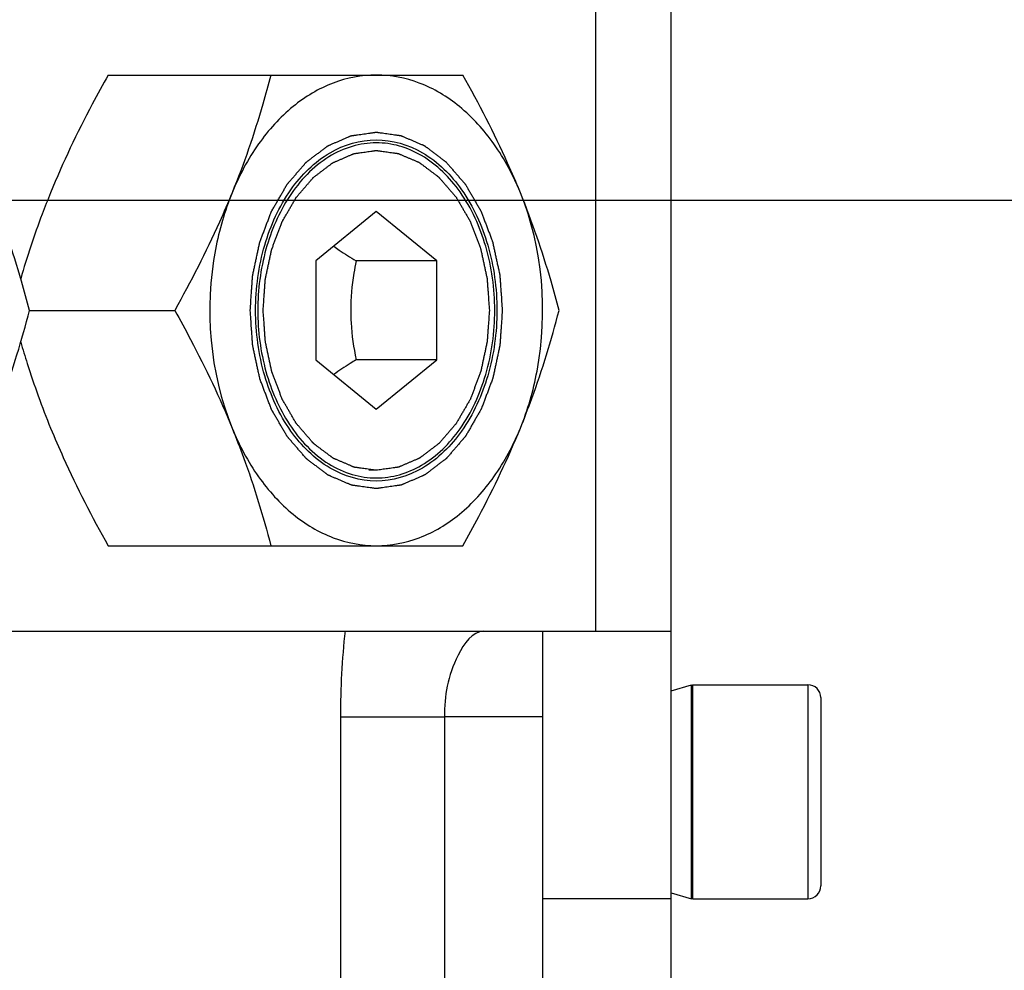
# Model space of a CAD drawing. Header units: millimetres. Extents: x 0 to 11890, y 0 to 8410.
# Tile 177 of 190: x 7898 to 7944, y 6808 to 6853. Entities that reach past the tile are written whole.
import ezdxf

# ---------------------------------------------------------------- set-up
doc = ezdxf.new("R2010")
doc.units = ezdxf.units.MM
doc.header["$LTSCALE"] = 653.95
doc.layers.get('0').update_dxf_attribs({"linetype": 'CONTINUOUS'})
for name, color, linetype in [('304103000081DXF_CONTINUOUS_LINE', 7, 'CONTINUOUS'), ('304105000321DXF_CONTINUOUS_LINE', 7, 'CONTINUOUS'), ('501023000058DXF_CONTINUOUS_LINE', 7, 'CONTINUOUS'), ('604006000006DXF_CONTINUOUS_LINE', 7, 'CONTINUOUS'), ('625001000002DXF_CONTINUOUS_LINE', 7, 'CONTINUOUS'), ('627001000004DXF_CONTINUOUS_LINE', 7, 'CONTINUOUS'), ('R180-1-YUNDONGFANWDXF_DIMENSION', 7, 'CONTINUOUS')]:
    doc.layers.add(name, color=color, linetype=linetype)
doc.styles.get("Standard").update_dxf_attribs({"font": 'txt', "width": 0.7})
doc.dimstyles.new('DIMSTYLE_2', dxfattribs={"dimtxt": 100, "dimasz": 60, "dimexe": 5, "dimexo": 0.2, "dimgap": 2.5, "dimtad": 1, "dimdec": 1, "dimdsep": 46, "dimtxsty": 'Standard', "dimblk": '_FILLED', "dimblk1": '_FILLED', "dimblk2": '_FILLED', "dimcen": 0.09, "dimclrt": 5, "dimazin": 2, "dimtp": 0.01, "dimtm": 0.01, "dimtfac": 1, "dimtdec": 1, "dimtofl": 0, "dimtmove": 0, "dimatfit": 3, "dimldrblk": '_FILLED', "dimfxl": 0, "dimtolj": 1, "dimarcsym": 0})
doc.dimstyles.new('DIMSTYLE_4', dxfattribs={"dimtxt": 100, "dimasz": 60, "dimexe": 5, "dimexo": 0.2, "dimgap": 2.5, "dimtad": 0, "dimtih": 1, "dimtoh": 1, "dimdec": 1, "dimdsep": 46, "dimtxsty": 'Standard', "dimblk": '_FILLED', "dimblk1": '_FILLED', "dimblk2": '_FILLED', "dimcen": 0.09, "dimclrt": 5, "dimazin": 2, "dimtp": 0.01, "dimtm": 0.01, "dimtfac": 1, "dimtdec": 1, "dimtofl": 0, "dimtmove": 0, "dimatfit": 3, "dimldrblk": '_FILLED', "dimfxl": 0, "dimtolj": 1, "dimarcsym": 0})

# ---------------------------------------------------------------- blocks, each defined once
blk = doc.blocks.new('_FILLED')
at = {"color": 0, "linetype": 'ByBlock'}
blk.add_solid([(0, 0), (-1, 0.16667), (-1, -0.16667)], dxfattribs=at)
blk = doc.blocks.new('*D3')
at = {"layer": 'R180-1-YUNDONGFANWDXF_DIMENSION', "color": 2, "linetype": 'Continuous'}
for p, q in [((7942.193, 7214.559), (4728.591, 7214.559)), ((4778.591, 7214.559), (4778.591, 6042.575)), ((4778.591, 4870.591), (4778.591, 6042.575)), ((5593.977, 4870.591), (4728.591, 4870.591))]:
    blk.add_line(p, q, dxfattribs=at)
at = {"layer": 'R180-1-YUNDONGFANWDXF_DIMENSION', "color": 2, "linetype": 'Continuous', "xscale": 60, "yscale": 60, "zscale": 60}
for p, rotation in [((4778.591, 7214.559), 90), ((4778.591, 4870.591), 270)]:
    blk.add_blockref('_FILLED', p, dxfattribs=dict(at, rotation=rotation))
blk = doc.blocks.new('*D23')
at = {"layer": 'R180-1-YUNDONGFANWDXF_DIMENSION', "color": 2, "linetype": 'Continuous'}
blk.add_line((7735.292, 7042.157), (9296.079, 7042.157), dxfattribs=at)

msp = doc.modelspace()

# ---------------------------------------------------------------- linework, layer by layer
at = {"color": 7, "linetype": 'Continuous'}
msp.add_line((7430.197, 6844.238), (8408.292, 6844.238), dxfattribs=at)
msp.add_arc((7733.292, 5792.157), 1250, 9, 135, dxfattribs=at)
at = {"layer": '304103000081DXF_CONTINUOUS_LINE', "color": 9, "linetype": 'Continuous'}
for p, q in [((7912.74, 6820.091), (7912.74, 6773.091)), ((7912.74, 6820.091), (7917.599, 6820.091)), ((7917.599, 6820.091), (7917.599, 6773.091)), ((7922.193, 6820.091), (7917.599, 6820.091))]:
    msp.add_line(p, q, dxfattribs=at)
msp.add_open_spline([(7912.958, 6824.116), (7912.808, 6822.781), (7912.74, 6821.434), (7912.74, 6820.091)], degree=3, dxfattribs=at)
msp.add_open_spline([(7919.445, 6824.091), (7918.896, 6824.091), (7917.824, 6822.499), (7917.599, 6821.075), (7917.599, 6820.091)], degree=3, knots=[0, 0, 0, 0, 0.357955, 1, 1, 1, 1], dxfattribs=at)
at = {"layer": '304105000321DXF_CONTINUOUS_LINE', "color": 9, "linetype": 'Continuous'}
for p, q in [((7924.678, 6824.091), (7924.678, 6916.091)), ((7928.193, 6811.591), (7922.193, 6811.591))]:
    msp.add_line(p, q, dxfattribs=at)
at = {"layer": '304105000321DXF_CONTINUOUS_LINE', "color": 7, "linetype": 'Continuous'}
for p, q in [((7928.193, 6769.091), (7928.193, 6916.091)), ((7866.331, 6824.091), (7928.193, 6824.091)), ((7922.193, 6769.091), (7922.193, 6824.091))]:
    msp.add_line(p, q, dxfattribs=at)
at = {"layer": '501023000058DXF_CONTINUOUS_LINE', "color": 7, "linetype": 'Continuous'}
for p, q in [((7929.193, 6821.591), (7929.193, 6811.591)), ((7929.193, 6821.591), (7934.593, 6821.591)), ((7935.193, 6820.991), (7935.193, 6812.191)), ((7929.193, 6811.591), (7934.593, 6811.591))]:
    msp.add_line(p, q, dxfattribs=at)
at = {"layer": '501023000058DXF_CONTINUOUS_LINE', "color": 9, "linetype": 'Continuous'}
msp.add_line((7934.593, 6821.591), (7934.593, 6811.591), dxfattribs=at)
at = {"layer": '501023000058DXF_CONTINUOUS_LINE', "color": 7, "linetype": 'Continuous'}
for centre, start, end in [((7934.593, 6820.991), 360, 90), ((7934.593, 6812.191), 270, 0)]:
    msp.add_arc(centre, 0.6, start, end, dxfattribs=at)
at = {"layer": '604006000006DXF_CONTINUOUS_LINE', "color": 7, "linetype": 'Continuous'}
for p, q in [((7928.193, 6821.314), (7929.154, 6821.591)), ((7929.154, 6811.591), (7929.154, 6821.591)), ((7929.154, 6821.591), (7929.193, 6821.455)), ((7928.193, 6811.868), (7929.154, 6811.591)), ((7929.154, 6811.591), (7929.193, 6811.726))]:
    msp.add_line(p, q, dxfattribs=at)
at = {"layer": '625001000002DXF_CONTINUOUS_LINE', "color": 7, "linetype": 'Continuous'}
for p, q in [((7914.415, 6843.71), (7911.586, 6841.4)), ((7917.243, 6841.4), (7914.415, 6843.71)), ((7911.586, 6841.4), (7911.586, 6836.781)), ((7917.243, 6841.4), (7913.472, 6841.4)), ((7917.243, 6836.781), (7917.243, 6841.4)), ((7911.586, 6836.781), (7914.415, 6834.472)), ((7917.243, 6836.781), (7913.472, 6836.781)), ((7914.415, 6834.472), (7917.243, 6836.781))]:
    msp.add_line(p, q, dxfattribs=at)
at = {"layer": '625001000002DXF_CONTINUOUS_LINE', "color": 2, "linetype": 'Continuous'}
msp.add_line((7914.415, 6831.616), (7914.061, 6831.616), dxfattribs=at)
at = {"layer": '625001000002DXF_CONTINUOUS_LINE', "color": 7, "linetype": 'Continuous'}
for points, knots in [([(7914.415, 6846.922), (7914.034, 6846.922), (7913.252, 6846.805), (7911.739, 6846.11), (7910.834, 6845.146), (7910.356, 6844.418)], [0, 0, 0, 0, 0.231158, 0.471469, 1, 1, 1, 1]), ([(7914.415, 6831.26), (7914.778, 6831.26), (7915.522, 6831.365), (7916.971, 6831.998), (7918.534, 6833.56), (7919.687, 6836.126), (7920.09, 6839.091), (7919.687, 6842.055), (7918.534, 6844.621), (7916.971, 6846.183), (7915.522, 6846.816), (7914.778, 6846.922), (7914.415, 6846.922)], [0, 0, 0, 0, 0.051797, 0.105473, 0.222848, 0.356285, 0.5, 0.643715, 0.777152, 0.894527, 0.948203, 1, 1, 1, 1]), ([(7910.356, 6844.418), (7909.862, 6843.666), (7909.117, 6841.922), (7908.753, 6839.091), (7909.117, 6836.26), (7909.862, 6834.516), (7910.356, 6833.764)], [0, 0, 0, 0, 0.241552, 0.499997, 0.758444, 1, 1, 1, 1]), ([(7912.424, 6842.086), (7912.507, 6842.027), (7912.85, 6841.789), (7913.202, 6841.565), (7913.472, 6841.4)], [0, 0, 0, 0, 0.243098, 1, 1, 1, 1]), ([(7913.472, 6841.4), (7913.433, 6841.212), (7913.292, 6840.45), (7913.219, 6839.674), (7913.219, 6839.091)], [0, 0, 0, 0, 0.248025, 1, 1, 1, 1]), ([(7913.219, 6839.091), (7913.219, 6838.895), (7913.242, 6838.12), (7913.356, 6837.35), (7913.472, 6836.781)], [0, 0, 0, 0, 0.251886, 1, 1, 1, 1]), ([(7913.472, 6836.781), (7913.381, 6836.725), (7913.026, 6836.505), (7912.677, 6836.275), (7912.424, 6836.096)], [0, 0, 0, 0, 0.256164, 1, 1, 1, 1]), ([(7910.356, 6833.764), (7910.833, 6833.036), (7911.739, 6832.071), (7913.252, 6831.376), (7914.034, 6831.26), (7914.415, 6831.26)], [0, 0, 0, 0, 0.528534, 0.768844, 1, 1, 1, 1])]:
    msp.add_open_spline(points, degree=3, knots=knots, dxfattribs=at)
at = {"layer": '625001000002DXF_CONTINUOUS_LINE', "color": 2, "linetype": 'Continuous'}
for points, knots in [([(7909.129, 6839.091), (7909.137, 6839.212), (7909.154, 6839.454), (7909.175, 6839.756), (7909.192, 6839.998), (7909.202, 6840.149), (7909.211, 6840.27), (7909.217, 6840.361), (7909.222, 6840.437), (7909.226, 6840.49), (7909.228, 6840.52), (7909.229, 6840.543), (7909.235, 6840.564), (7909.24, 6840.594), (7909.251, 6840.644), (7909.267, 6840.717), (7909.286, 6840.804), (7909.31, 6840.921), (7909.341, 6841.066), (7909.379, 6841.241), (7909.416, 6841.416), (7909.447, 6841.561), (7909.472, 6841.677), (7909.49, 6841.765), (7909.506, 6841.837), (7909.517, 6841.888), (7909.523, 6841.917), (7909.527, 6841.94), (7909.536, 6841.959), (7909.545, 6841.986), (7909.563, 6842.033), (7909.588, 6842.1), (7909.619, 6842.181), (7909.659, 6842.288), (7909.709, 6842.422), (7909.77, 6842.583), (7909.83, 6842.744), (7909.881, 6842.878), (7909.921, 6842.986), (7909.952, 6843.066), (7909.977, 6843.133), (7909.994, 6843.18), (7910.005, 6843.207), (7910.011, 6843.228), (7910.023, 6843.245), (7910.036, 6843.269), (7910.061, 6843.311), (7910.095, 6843.371), (7910.137, 6843.443), (7910.192, 6843.539), (7910.261, 6843.658), (7910.345, 6843.802), (7910.428, 6843.945), (7910.497, 6844.065), (7910.552, 6844.161), (7910.594, 6844.233), (7910.629, 6844.292), (7910.653, 6844.335), (7910.667, 6844.358), (7910.677, 6844.377), (7910.69, 6844.391), (7910.706, 6844.41), (7910.735, 6844.444), (7910.777, 6844.492), (7910.827, 6844.55), (7910.893, 6844.627), (7910.976, 6844.724), (7911.076, 6844.839), (7911.175, 6844.955), (7911.258, 6845.052), (7911.325, 6845.129), (7911.375, 6845.187), (7911.416, 6845.235), (7911.445, 6845.269), (7911.462, 6845.288), (7911.474, 6845.303), (7911.489, 6845.313), (7911.507, 6845.328), (7911.541, 6845.352), (7911.588, 6845.389), (7911.645, 6845.432), (7911.72, 6845.489), (7911.815, 6845.561), (7911.929, 6845.647), (7912.042, 6845.733), (7912.137, 6845.805), (7912.213, 6845.862), (7912.26, 6845.898), (7912.298, 6845.927), (7912.327, 6845.949), (7912.35, 6845.967), (7912.369, 6845.981), (7912.383, 6845.993), (7912.399, 6845.998), (7912.419, 6846.007), (7912.445, 6846.018), (7912.476, 6846.032), (7912.517, 6846.049), (7912.568, 6846.072), (7912.651, 6846.107), (7912.753, 6846.152), (7912.877, 6846.205), (7913, 6846.258), (7913.103, 6846.303), (7913.185, 6846.338), (7913.236, 6846.36), (7913.277, 6846.378), (7913.308, 6846.392), (7913.334, 6846.403), (7913.355, 6846.411), (7913.37, 6846.42), (7913.386, 6846.42), (7913.408, 6846.424), (7913.435, 6846.427), (7913.468, 6846.432), (7913.511, 6846.438), (7913.566, 6846.446), (7913.653, 6846.458), (7913.762, 6846.474), (7913.892, 6846.492), (7914.023, 6846.51), (7914.132, 6846.526), (7914.219, 6846.538), (7914.273, 6846.546), (7914.317, 6846.552), (7914.349, 6846.557), (7914.377, 6846.56), (7914.396, 6846.563), (7914.406, 6846.564), (7914.415, 6846.566), (7914.423, 6846.564), (7914.433, 6846.563), (7914.452, 6846.56), (7914.479, 6846.557), (7914.511, 6846.552), (7914.554, 6846.546), (7914.607, 6846.539), (7914.693, 6846.527), (7914.8, 6846.512), (7914.928, 6846.495), (7915.056, 6846.477), (7915.163, 6846.462), (7915.249, 6846.45), (7915.302, 6846.443), (7915.345, 6846.437), (7915.377, 6846.432), (7915.404, 6846.429), (7915.425, 6846.425), (7915.441, 6846.425), (7915.457, 6846.416), (7915.477, 6846.408), (7915.503, 6846.397), (7915.534, 6846.384), (7915.575, 6846.366), (7915.626, 6846.344), (7915.709, 6846.309), (7915.812, 6846.265), (7915.935, 6846.213), (7916.058, 6846.16), (7916.161, 6846.116), (7916.244, 6846.081), (7916.295, 6846.059), (7916.336, 6846.041), (7916.367, 6846.028), (7916.393, 6846.017), (7916.413, 6846.008), (7916.429, 6846.003), (7916.443, 6845.991), (7916.462, 6845.977), (7916.486, 6845.959), (7916.514, 6845.938), (7916.552, 6845.909), (7916.6, 6845.873), (7916.675, 6845.816), (7916.77, 6845.745), (7916.884, 6845.659), (7916.998, 6845.574), (7917.093, 6845.502), (7917.169, 6845.445), (7917.216, 6845.41), (7917.254, 6845.381), (7917.283, 6845.36), (7917.306, 6845.342), (7917.325, 6845.327), (7917.34, 6845.318), (7917.352, 6845.302), (7917.369, 6845.283), (7917.39, 6845.258), (7917.416, 6845.229), (7917.45, 6845.189), (7917.492, 6845.14), (7917.56, 6845.062), (7917.644, 6844.964), (7917.746, 6844.847), (7917.847, 6844.729), (7917.932, 6844.631), (7918, 6844.553), (7918.051, 6844.494), (7918.093, 6844.445), (7918.123, 6844.411), (7918.139, 6844.391), (7918.153, 6844.377), (7918.162, 6844.359), (7918.176, 6844.335), (7918.2, 6844.294), (7918.234, 6844.235), (7918.275, 6844.165), (7918.329, 6844.071), (7918.398, 6843.954), (7918.479, 6843.813), (7918.561, 6843.672), (7918.63, 6843.554), (7918.684, 6843.46), (7918.725, 6843.39), (7918.759, 6843.331), (7918.783, 6843.29), (7918.796, 6843.266), (7918.808, 6843.25), (7918.814, 6843.229), (7918.825, 6843.202), (7918.842, 6843.155), (7918.868, 6843.088), (7918.898, 6843.008), (7918.939, 6842.901), (7918.99, 6842.767), (7919.051, 6842.606), (7919.112, 6842.445), (7919.162, 6842.312), (7919.203, 6842.204), (7919.233, 6842.124), (7919.259, 6842.057), (7919.277, 6842.01), (7919.287, 6841.983), (7919.295, 6841.964), (7919.299, 6841.941), (7919.305, 6841.913), (7919.316, 6841.862), (7919.332, 6841.789), (7919.351, 6841.702), (7919.376, 6841.585), (7919.407, 6841.44), (7919.445, 6841.266), (7919.483, 6841.091), (7919.514, 6840.946), (7919.539, 6840.83), (7919.558, 6840.743), (7919.574, 6840.67), (7919.585, 6840.619), (7919.591, 6840.59), (7919.597, 6840.569), (7919.597, 6840.545), (7919.6, 6840.514), (7919.603, 6840.46), (7919.609, 6840.384), (7919.615, 6840.291), (7919.624, 6840.168), (7919.635, 6840.014), (7919.652, 6839.768), (7919.674, 6839.46), (7919.692, 6839.214), (7919.7, 6839.091)], [0, 0, 0, 0, 0.015625, 0.03125, 0.039062, 0.046875, 0.050781, 0.054688, 0.058594, 0.060547, 0.061523, 0.0625, 0.063477, 0.064453, 0.066406, 0.070312, 0.074219, 0.078125, 0.085938, 0.09375, 0.101562, 0.109375, 0.113281, 0.117188, 0.121094, 0.123047, 0.124023, 0.125, 0.125977, 0.126953, 0.128906, 0.132812, 0.136719, 0.140625, 0.148438, 0.15625, 0.164062, 0.171875, 0.175781, 0.179688, 0.183594, 0.185547, 0.186523, 0.1875, 0.188477, 0.189453, 0.191406, 0.195312, 0.199219, 0.203125, 0.210938, 0.21875, 0.226562, 0.234375, 0.238281, 0.242188, 0.246094, 0.248047, 0.249023, 0.25, 0.250977, 0.251953, 0.253906, 0.257812, 0.261719, 0.265625, 0.273438, 0.28125, 0.289062, 0.296875, 0.300781, 0.304688, 0.308594, 0.310547, 0.311523, 0.3125, 0.313477, 0.314453, 0.316406, 0.320312, 0.324219, 0.328125, 0.335938, 0.34375, 0.351562, 0.359375, 0.363281, 0.367188, 0.369141, 0.371094, 0.373047, 0.374023, 0.375, 0.375977, 0.376953, 0.378906, 0.380859, 0.382812, 0.386719, 0.390625, 0.398438, 0.40625, 0.414062, 0.421875, 0.425781, 0.429688, 0.431641, 0.433594, 0.435547, 0.436523, 0.4375, 0.438477, 0.439453, 0.441406, 0.443359, 0.445312, 0.449219, 0.453125, 0.460938, 0.46875, 0.476562, 0.484375, 0.488281, 0.492188, 0.494141, 0.496094, 0.498047, 0.499023, 0.499512, 0.5, 0.500488, 0.500977, 0.501953, 0.503906, 0.505859, 0.507812, 0.511719, 0.515625, 0.523438, 0.53125, 0.539062, 0.546875, 0.550781, 0.554688, 0.556641, 0.558594, 0.560547, 0.561523, 0.5625, 0.563477, 0.564453, 0.566406, 0.568359, 0.570312, 0.574219, 0.578125, 0.585938, 0.59375, 0.601562, 0.609375, 0.613281, 0.617188, 0.619141, 0.621094, 0.623047, 0.624023, 0.625, 0.625977, 0.626953, 0.628906, 0.630859, 0.632812, 0.636719, 0.640625, 0.648438, 0.65625, 0.664062, 0.671875, 0.675781, 0.679688, 0.681641, 0.683594, 0.685547, 0.686523, 0.6875, 0.688477, 0.689453, 0.691406, 0.693359, 0.695312, 0.699219, 0.703125, 0.710938, 0.71875, 0.726562, 0.734375, 0.738281, 0.742188, 0.746094, 0.748047, 0.749023, 0.75, 0.750977, 0.751953, 0.753906, 0.757812, 0.761719, 0.765625, 0.773438, 0.78125, 0.789062, 0.796875, 0.800781, 0.804688, 0.808594, 0.810547, 0.811523, 0.8125, 0.813477, 0.814453, 0.816406, 0.820312, 0.824219, 0.828125, 0.835938, 0.84375, 0.851562, 0.859375, 0.863281, 0.867188, 0.871094, 0.873047, 0.874023, 0.875, 0.875977, 0.876953, 0.878906, 0.882812, 0.886719, 0.890625, 0.898438, 0.90625, 0.914062, 0.921875, 0.925781, 0.929688, 0.933594, 0.935547, 0.936523, 0.9375, 0.938477, 0.939453, 0.941406, 0.945312, 0.949219, 0.953125, 0.960938, 0.96875, 0.984375, 1, 1, 1, 1]), ([(7914.415, 6831.616), (7914.329, 6831.628), (7914.201, 6831.645), (7914.03, 6831.669), (7913.901, 6831.687), (7913.773, 6831.705), (7913.666, 6831.72), (7913.58, 6831.731), (7913.527, 6831.739), (7913.484, 6831.745), (7913.452, 6831.749), (7913.425, 6831.753), (7913.404, 6831.756), (7913.388, 6831.757), (7913.373, 6831.765), (7913.352, 6831.773), (7913.326, 6831.785), (7913.295, 6831.798), (7913.254, 6831.815), (7913.203, 6831.837), (7913.12, 6831.872), (7913.018, 6831.916), (7912.894, 6831.969), (7912.771, 6832.022), (7912.668, 6832.066), (7912.586, 6832.101), (7912.534, 6832.123), (7912.493, 6832.14), (7912.462, 6832.153), (7912.436, 6832.164), (7912.416, 6832.173), (7912.4, 6832.179), (7912.386, 6832.191), (7912.367, 6832.205), (7912.343, 6832.223), (7912.315, 6832.244), (7912.277, 6832.273), (7912.23, 6832.308), (7912.154, 6832.365), (7912.059, 6832.437), (7911.945, 6832.522), (7911.831, 6832.608), (7911.736, 6832.679), (7911.66, 6832.736), (7911.613, 6832.772), (7911.575, 6832.8), (7911.547, 6832.822), (7911.523, 6832.839), (7911.504, 6832.854), (7911.489, 6832.863), (7911.477, 6832.88), (7911.46, 6832.899), (7911.439, 6832.923), (7911.413, 6832.953), (7911.38, 6832.992), (7911.337, 6833.041), (7911.27, 6833.119), (7911.185, 6833.217), (7911.083, 6833.335), (7910.982, 6833.452), (7910.897, 6833.55), (7910.829, 6833.629), (7910.779, 6833.688), (7910.736, 6833.737), (7910.707, 6833.771), (7910.69, 6833.791), (7910.676, 6833.804), (7910.667, 6833.823), (7910.653, 6833.846), (7910.629, 6833.887), (7910.595, 6833.946), (7910.554, 6834.016), (7910.5, 6834.11), (7910.432, 6834.228), (7910.35, 6834.369), (7910.268, 6834.51), (7910.2, 6834.627), (7910.145, 6834.721), (7910.104, 6834.791), (7910.07, 6834.85), (7910.046, 6834.891), (7910.033, 6834.915), (7910.022, 6834.932), (7910.015, 6834.953), (7910.004, 6834.979), (7909.987, 6835.026), (7909.961, 6835.093), (7909.931, 6835.173), (7909.89, 6835.281), (7909.84, 6835.415), (7909.779, 6835.575), (7909.718, 6835.736), (7909.667, 6835.87), (7909.626, 6835.977), (7909.596, 6836.057), (7909.57, 6836.124), (7909.553, 6836.171), (7909.543, 6836.198), (7909.534, 6836.218), (7909.53, 6836.24), (7909.524, 6836.269), (7909.513, 6836.32), (7909.497, 6836.392), (7909.478, 6836.48), (7909.453, 6836.596), (7909.422, 6836.741), (7909.384, 6836.916), (7909.346, 6837.09), (7909.315, 6837.235), (7909.29, 6837.352), (7909.271, 6837.439), (7909.255, 6837.512), (7909.244, 6837.562), (7909.238, 6837.592), (7909.232, 6837.613), (7909.232, 6837.636), (7909.229, 6837.667), (7909.226, 6837.721), (7909.22, 6837.798), (7909.214, 6837.89), (7909.205, 6838.013), (7909.194, 6838.167), (7909.177, 6838.414), (7909.155, 6838.721), (7909.138, 6838.968), (7909.129, 6839.091)], [0, 0, 0, 0, 0.03125, 0.046875, 0.0625, 0.078125, 0.09375, 0.101562, 0.109375, 0.113281, 0.117188, 0.121094, 0.123047, 0.125, 0.126953, 0.128906, 0.132812, 0.136719, 0.140625, 0.148438, 0.15625, 0.171875, 0.1875, 0.203125, 0.21875, 0.226562, 0.234375, 0.238281, 0.242188, 0.246094, 0.248047, 0.25, 0.251953, 0.253906, 0.257812, 0.261719, 0.265625, 0.273438, 0.28125, 0.296875, 0.3125, 0.328125, 0.34375, 0.351562, 0.359375, 0.363281, 0.367188, 0.371094, 0.373047, 0.375, 0.376953, 0.378906, 0.382812, 0.386719, 0.390625, 0.398438, 0.40625, 0.421875, 0.4375, 0.453125, 0.46875, 0.476562, 0.484375, 0.492188, 0.496094, 0.498047, 0.5, 0.501953, 0.503906, 0.507812, 0.515625, 0.523438, 0.53125, 0.546875, 0.5625, 0.578125, 0.59375, 0.601562, 0.609375, 0.617188, 0.621094, 0.623047, 0.625, 0.626953, 0.628906, 0.632812, 0.640625, 0.648438, 0.65625, 0.671875, 0.6875, 0.703125, 0.71875, 0.726562, 0.734375, 0.742188, 0.746094, 0.748047, 0.75, 0.751953, 0.753906, 0.757812, 0.765625, 0.773438, 0.78125, 0.796875, 0.8125, 0.828125, 0.84375, 0.851562, 0.859375, 0.867188, 0.871094, 0.873047, 0.875, 0.876953, 0.878906, 0.882812, 0.890625, 0.898438, 0.90625, 0.921875, 0.9375, 0.96875, 1, 1, 1, 1]), ([(7919.7, 6839.091), (7919.692, 6838.97), (7919.675, 6838.728), (7919.654, 6838.425), (7919.637, 6838.183), (7919.627, 6838.032), (7919.618, 6837.911), (7919.612, 6837.82), (7919.607, 6837.745), (7919.603, 6837.692), (7919.601, 6837.662), (7919.6, 6837.639), (7919.595, 6837.617), (7919.589, 6837.588), (7919.578, 6837.537), (7919.562, 6837.464), (7919.544, 6837.377), (7919.519, 6837.261), (7919.488, 6837.115), (7919.45, 6836.941), (7919.413, 6836.766), (7919.382, 6836.62), (7919.357, 6836.504), (7919.339, 6836.417), (7919.323, 6836.344), (7919.312, 6836.293), (7919.306, 6836.264), (7919.302, 6836.242), (7919.294, 6836.222), (7919.284, 6836.195), (7919.266, 6836.148), (7919.241, 6836.081), (7919.211, 6836.001), (7919.17, 6835.893), (7919.12, 6835.759), (7919.059, 6835.598), (7918.999, 6835.437), (7918.948, 6835.303), (7918.908, 6835.196), (7918.878, 6835.115), (7918.852, 6835.048), (7918.835, 6835.001), (7918.824, 6834.974), (7918.818, 6834.954), (7918.806, 6834.936), (7918.793, 6834.912), (7918.769, 6834.87), (7918.734, 6834.81), (7918.692, 6834.739), (7918.637, 6834.643), (7918.568, 6834.523), (7918.485, 6834.38), (7918.401, 6834.236), (7918.332, 6834.116), (7918.277, 6834.021), (7918.235, 6833.949), (7918.201, 6833.889), (7918.176, 6833.847), (7918.162, 6833.823), (7918.153, 6833.804), (7918.139, 6833.791), (7918.123, 6833.771), (7918.094, 6833.738), (7918.052, 6833.689), (7918.003, 6833.631), (7917.936, 6833.554), (7917.853, 6833.458), (7917.754, 6833.342), (7917.654, 6833.226), (7917.571, 6833.13), (7917.504, 6833.053), (7917.455, 6832.995), (7917.413, 6832.947), (7917.384, 6832.913), (7917.367, 6832.894), (7917.355, 6832.878), (7917.341, 6832.869), (7917.322, 6832.854), (7917.289, 6832.829), (7917.241, 6832.793), (7917.184, 6832.75), (7917.109, 6832.692), (7917.014, 6832.621), (7916.9, 6832.534), (7916.787, 6832.448), (7916.692, 6832.376), (7916.616, 6832.319), (7916.569, 6832.283), (7916.531, 6832.254), (7916.503, 6832.233), (7916.479, 6832.215), (7916.46, 6832.201), (7916.446, 6832.189), (7916.43, 6832.183), (7916.41, 6832.174), (7916.384, 6832.163), (7916.353, 6832.15), (7916.312, 6832.132), (7916.261, 6832.11), (7916.179, 6832.074), (7916.076, 6832.03), (7915.953, 6831.976), (7915.829, 6831.923), (7915.727, 6831.879), (7915.644, 6831.843), (7915.593, 6831.821), (7915.552, 6831.803), (7915.521, 6831.79), (7915.495, 6831.779), (7915.475, 6831.77), (7915.46, 6831.762), (7915.443, 6831.761), (7915.421, 6831.758), (7915.394, 6831.754), (7915.361, 6831.749), (7915.318, 6831.743), (7915.263, 6831.736), (7915.176, 6831.723), (7915.068, 6831.708), (7914.937, 6831.689), (7914.806, 6831.671), (7914.632, 6831.646), (7914.502, 6831.628), (7914.415, 6831.616)], [0, 0, 0, 0, 0.03125, 0.0625, 0.078125, 0.09375, 0.101562, 0.109375, 0.117188, 0.121094, 0.123047, 0.125, 0.126953, 0.128906, 0.132812, 0.140625, 0.148438, 0.15625, 0.171875, 0.1875, 0.203125, 0.21875, 0.226562, 0.234375, 0.242188, 0.246094, 0.248047, 0.25, 0.251953, 0.253906, 0.257812, 0.265625, 0.273438, 0.28125, 0.296875, 0.3125, 0.328125, 0.34375, 0.351562, 0.359375, 0.367188, 0.371094, 0.373047, 0.375, 0.376953, 0.378906, 0.382812, 0.390625, 0.398438, 0.40625, 0.421875, 0.4375, 0.453125, 0.46875, 0.476562, 0.484375, 0.492188, 0.496094, 0.498047, 0.5, 0.501953, 0.503906, 0.507812, 0.515625, 0.523438, 0.53125, 0.546875, 0.5625, 0.578125, 0.59375, 0.601562, 0.609375, 0.617188, 0.621094, 0.623047, 0.625, 0.626953, 0.628906, 0.632812, 0.640625, 0.648438, 0.65625, 0.671875, 0.6875, 0.703125, 0.71875, 0.726562, 0.734375, 0.738281, 0.742188, 0.746094, 0.748047, 0.75, 0.751953, 0.753906, 0.757812, 0.761719, 0.765625, 0.773438, 0.78125, 0.796875, 0.8125, 0.828125, 0.84375, 0.851562, 0.859375, 0.863281, 0.867188, 0.871094, 0.873047, 0.875, 0.876953, 0.878906, 0.882812, 0.886719, 0.890625, 0.898438, 0.90625, 0.921875, 0.9375, 0.953125, 0.96875, 1, 1, 1, 1])]:
    msp.add_open_spline(points, degree=3, knots=knots, dxfattribs=at)
at = {"layer": '627001000004DXF_CONTINUOUS_LINE', "color": 7, "linetype": 'Continuous'}
for p, q in [((7901.877, 6850.091), (7918.467, 6850.091)), ((7898.209, 6839.091), (7904.995, 6839.091)), ((7901.877, 6828.091), (7918.467, 6828.091))]:
    msp.add_line(p, q, dxfattribs=at)
for points, knots in [([(7901.877, 6850.091), (7901.625, 6849.639), (7900.651, 6847.846), (7899.769, 6846.001), (7899.193, 6844.591)], [0, 0, 0, 0, 0.253663, 1, 1, 1, 1]), ([(7909.486, 6850.091), (7909.367, 6849.634), (7908.858, 6847.772), (7908.23, 6845.941), (7907.678, 6844.591)], [0, 0, 0, 0, 0.244411, 1, 1, 1, 1]), ([(7914.415, 6850.091), (7913.732, 6850.091), (7912.313, 6849.818), (7910.4, 6848.66), (7908.789, 6846.868), (7908.005, 6845.391), (7907.678, 6844.591)], [0, 0, 0, 0, 0.2228, 0.45935, 0.717992, 1, 1, 1, 1]), ([(7921.151, 6844.591), (7920.824, 6845.391), (7920.04, 6846.868), (7918.43, 6848.66), (7916.516, 6849.818), (7915.097, 6850.091), (7914.415, 6850.091)], [0, 0, 0, 0, 0.282008, 0.54065, 0.7772, 1, 1, 1, 1]), ([(7921.151, 6844.591), (7920.961, 6845.055), (7920.154, 6846.93), (7919.216, 6848.746), (7918.467, 6850.091)], [0, 0, 0, 0, 0.245851, 1, 1, 1, 1]), ([(7908.775, 6839.091), (7908.775, 6840.118), (7909.044, 6842.112), (7910.223, 6844.722), (7912.065, 6846.58), (7914.415, 6847.294), (7916.764, 6846.58), (7918.606, 6844.722), (7919.785, 6842.112), (7920.054, 6840.118), (7920.054, 6839.091)], [0, 0, 0, 0, 0.143982, 0.277671, 0.395266, 0.5, 0.604734, 0.722329, 0.856018, 1, 1, 1, 1]), ([(7898.209, 6839.091), (7898.091, 6839.547), (7897.582, 6841.41), (7896.953, 6843.24), (7896.402, 6844.591)], [0, 0, 0, 0, 0.244411, 1, 1, 1, 1]), ([(7899.193, 6844.591), (7899.057, 6844.257), (7898.538, 6842.936), (7898.091, 6841.587), (7897.794, 6840.572)], [0, 0, 0, 0, 0.254416, 1, 1, 1, 1]), ([(7907.678, 6844.591), (7907.489, 6844.126), (7906.682, 6842.251), (7905.744, 6840.435), (7904.995, 6839.091)], [0, 0, 0, 0, 0.245851, 1, 1, 1, 1]), ([(7907.678, 6844.591), (7907.33, 6843.738), (7906.297, 6840.158), (7906.622, 6836.178), (7907.678, 6833.591)], [0, 0, 0, 0, 0.247987, 1, 1, 1, 1]), ([(7922.958, 6839.091), (7922.84, 6839.547), (7922.331, 6841.41), (7921.702, 6843.24), (7921.151, 6844.591)], [0, 0, 0, 0, 0.244411, 1, 1, 1, 1]), ([(7921.151, 6833.591), (7921.499, 6834.444), (7922.532, 6838.023), (7922.207, 6842.004), (7921.151, 6844.591)], [0, 0, 0, 0, 0.247987, 1, 1, 1, 1]), ([(7896.402, 6833.591), (7896.589, 6834.048), (7897.286, 6835.849), (7897.848, 6837.7), (7898.209, 6839.091)], [0, 0, 0, 0, 0.255984, 1, 1, 1, 1]), ([(7904.995, 6839.091), (7905.247, 6838.639), (7906.221, 6836.846), (7907.103, 6835.001), (7907.678, 6833.591)], [0, 0, 0, 0, 0.253662, 1, 1, 1, 1]), ([(7920.054, 6839.091), (7920.054, 6838.063), (7919.785, 6836.07), (7918.606, 6833.459), (7916.764, 6831.601), (7914.415, 6830.887), (7912.065, 6831.601), (7910.223, 6833.459), (7909.044, 6836.07), (7908.775, 6838.063), (7908.775, 6839.091)], [0, 0, 0, 0, 0.143982, 0.277671, 0.395266, 0.5, 0.604734, 0.722329, 0.856018, 1, 1, 1, 1]), ([(7921.151, 6833.591), (7921.337, 6834.048), (7922.035, 6835.849), (7922.597, 6837.7), (7922.958, 6839.091)], [0, 0, 0, 0, 0.255984, 1, 1, 1, 1]), ([(7897.794, 6837.61), (7897.892, 6837.275), (7898.306, 6835.918), (7898.789, 6834.582), (7899.193, 6833.591)], [0, 0, 0, 0, 0.245726, 1, 1, 1, 1]), ([(7899.193, 6833.591), (7899.383, 6833.126), (7900.189, 6831.251), (7901.128, 6829.435), (7901.877, 6828.091)], [0, 0, 0, 0, 0.245851, 1, 1, 1, 1]), ([(7907.678, 6833.591), (7907.865, 6833.133), (7908.562, 6831.332), (7909.125, 6829.481), (7909.486, 6828.091)], [0, 0, 0, 0, 0.255984, 1, 1, 1, 1]), ([(7907.678, 6833.591), (7908.005, 6832.791), (7908.789, 6831.314), (7910.4, 6829.522), (7912.313, 6828.364), (7913.732, 6828.091), (7914.415, 6828.091)], [0, 0, 0, 0, 0.282008, 0.54065, 0.7772, 1, 1, 1, 1]), ([(7914.415, 6828.091), (7915.097, 6828.091), (7916.516, 6828.364), (7918.43, 6829.522), (7920.04, 6831.314), (7920.824, 6832.791), (7921.151, 6833.591)], [0, 0, 0, 0, 0.2228, 0.45935, 0.717992, 1, 1, 1, 1]), ([(7918.467, 6828.091), (7918.719, 6828.543), (7919.693, 6830.336), (7920.575, 6832.181), (7921.151, 6833.591)], [0, 0, 0, 0, 0.253663, 1, 1, 1, 1])]:
    msp.add_open_spline(points, degree=3, knots=knots, dxfattribs=at)
at = {"layer": '627001000004DXF_CONTINUOUS_LINE', "color": 2, "linetype": 'Continuous'}
for points in [[(7908.524, 6839.091), (7908.533, 6839.226), (7908.552, 6839.495), (7908.575, 6839.832), (7908.594, 6840.102), (7908.605, 6840.271), (7908.615, 6840.405), (7908.622, 6840.507), (7908.628, 6840.591), (7908.632, 6840.65), (7908.634, 6840.684), (7908.635, 6840.709), (7908.641, 6840.733), (7908.648, 6840.766), (7908.66, 6840.822), (7908.677, 6840.903), (7908.698, 6841.001), (7908.726, 6841.13), (7908.76, 6841.293), (7908.802, 6841.487), (7908.844, 6841.682), (7908.878, 6841.844), (7908.906, 6841.974), (7908.927, 6842.071), (7908.944, 6842.152), (7908.956, 6842.209), (7908.963, 6842.241), (7908.967, 6842.266), (7908.977, 6842.288), (7908.988, 6842.318), (7909.008, 6842.37), (7909.036, 6842.445), (7909.069, 6842.535), (7909.114, 6842.654), (7909.171, 6842.804), (7909.238, 6842.983), (7909.306, 6843.163), (7909.362, 6843.312), (7909.407, 6843.432), (7909.44, 6843.522), (7909.469, 6843.596), (7909.488, 6843.649), (7909.5, 6843.678), (7909.507, 6843.702), (7909.52, 6843.721), (7909.535, 6843.748), (7909.562, 6843.794), (7909.601, 6843.861), (7909.647, 6843.941), (7909.709, 6844.048), (7909.786, 6844.181), (7909.879, 6844.341), (7909.971, 6844.501), (7910.048, 6844.635), (7910.11, 6844.742), (7910.149, 6844.808), (7910.18, 6844.862), (7910.203, 6844.902), (7910.222, 6844.935), (7910.236, 6844.958), (7910.243, 6844.971), (7910.249, 6844.982), (7910.256, 6844.99), (7910.265, 6845.001), (7910.282, 6845.019), (7910.305, 6845.046), (7910.332, 6845.078), (7910.369, 6845.121), (7910.416, 6845.175), (7910.49, 6845.261), (7910.582, 6845.369), (7910.693, 6845.498), (7910.804, 6845.627), (7910.897, 6845.734), (7910.971, 6845.82), (7911.017, 6845.874), (7911.054, 6845.917), (7911.082, 6845.949), (7911.105, 6845.976), (7911.121, 6845.995), (7911.131, 6846.005), (7911.137, 6846.014), (7911.145, 6846.02), (7911.156, 6846.028), (7911.174, 6846.042), (7911.201, 6846.062), (7911.233, 6846.086), (7911.275, 6846.118), (7911.327, 6846.158), (7911.412, 6846.222), (7911.517, 6846.302), (7911.644, 6846.398), (7911.771, 6846.494), (7911.876, 6846.574), (7911.961, 6846.638), (7912.014, 6846.678), (7912.056, 6846.71), (7912.087, 6846.734), (7912.114, 6846.754), (7912.132, 6846.768), (7912.143, 6846.776), (7912.151, 6846.783), (7912.159, 6846.786), (7912.171, 6846.791), (7912.191, 6846.799), (7912.219, 6846.812), (7912.254, 6846.827), (7912.3, 6846.846), (7912.357, 6846.871), (7912.449, 6846.911), (7912.563, 6846.96), (7912.7, 6847.02), (7912.838, 6847.079), (7912.952, 6847.129), (7913.044, 6847.168), (7913.101, 6847.193), (7913.147, 6847.213), (7913.181, 6847.228), (7913.21, 6847.24), (7913.23, 6847.249), (7913.242, 6847.253), (7913.25, 6847.258), (7913.259, 6847.258), (7913.271, 6847.26), (7913.293, 6847.263), (7913.323, 6847.268), (7913.359, 6847.273), (7913.408, 6847.28), (7913.469, 6847.288), (7913.566, 6847.302), (7913.687, 6847.319), (7913.832, 6847.34), (7913.978, 6847.36), (7914.099, 6847.377), (7914.196, 6847.391), (7914.257, 6847.399), (7914.305, 6847.406), (7914.342, 6847.411), (7914.372, 6847.416), (7914.393, 6847.419), (7914.405, 6847.42), (7914.415, 6847.422), (7914.424, 6847.42), (7914.435, 6847.419), (7914.456, 6847.416), (7914.486, 6847.412), (7914.522, 6847.407), (7914.57, 6847.4), (7914.629, 6847.392), (7914.724, 6847.379), (7914.844, 6847.362), (7914.987, 6847.342), (7915.13, 6847.323), (7915.249, 6847.306), (7915.344, 6847.293), (7915.404, 6847.285), (7915.452, 6847.278), (7915.487, 6847.273), (7915.517, 6847.269), (7915.538, 6847.266), (7915.55, 6847.264), (7915.559, 6847.264), (7915.567, 6847.259), (7915.579, 6847.255), (7915.599, 6847.246), (7915.628, 6847.234), (7915.662, 6847.219), (7915.708, 6847.199), (7915.765, 6847.175), (7915.857, 6847.136), (7915.972, 6847.087), (7916.109, 6847.028), (7916.247, 6846.969), (7916.361, 6846.92), (7916.453, 6846.881), (7916.51, 6846.857), (7916.556, 6846.837), (7916.591, 6846.823), (7916.619, 6846.81), (7916.639, 6846.802), (7916.651, 6846.797), (7916.66, 6846.794), (7916.667, 6846.787), (7916.678, 6846.779), (7916.696, 6846.765), (7916.723, 6846.745), (7916.755, 6846.722), (7916.797, 6846.69), (7916.85, 6846.65), (7916.934, 6846.586), (7917.04, 6846.507), (7917.167, 6846.411), (7917.294, 6846.316), (7917.4, 6846.237), (7917.484, 6846.173), (7917.537, 6846.133), (7917.579, 6846.101), (7917.611, 6846.078), (7917.638, 6846.058), (7917.656, 6846.044), (7917.667, 6846.036), (7917.675, 6846.03), (7917.682, 6846.021), (7917.691, 6846.011), (7917.708, 6845.992), (7917.731, 6845.964), (7917.759, 6845.932), (7917.797, 6845.888), (7917.844, 6845.833), (7917.92, 6845.746), (7918.014, 6845.637), (7918.127, 6845.506), (7918.241, 6845.375), (7918.335, 6845.266), (7918.41, 6845.178), (7918.457, 6845.124), (7918.495, 6845.08), (7918.523, 6845.047), (7918.547, 6845.02), (7918.566, 6844.998), (7918.581, 6844.983), (7918.591, 6844.962), (7918.607, 6844.936), (7918.626, 6844.903), (7918.649, 6844.864), (7918.679, 6844.811), (7918.717, 6844.746), (7918.778, 6844.641), (7918.854, 6844.51), (7918.945, 6844.353), (7919.036, 6844.196), (7919.112, 6844.066), (7919.173, 6843.961), (7919.219, 6843.882), (7919.257, 6843.817), (7919.283, 6843.771), (7919.298, 6843.745), (7919.311, 6843.726), (7919.318, 6843.703), (7919.33, 6843.673), (7919.349, 6843.621), (7919.378, 6843.546), (7919.412, 6843.457), (7919.457, 6843.337), (7919.514, 6843.188), (7919.581, 6843.009), (7919.649, 6842.83), (7919.706, 6842.68), (7919.751, 6842.561), (7919.785, 6842.471), (7919.813, 6842.397), (7919.833, 6842.345), (7919.844, 6842.315), (7919.854, 6842.293), (7919.858, 6842.268), (7919.866, 6842.236), (7919.878, 6842.179), (7919.895, 6842.098), (7919.916, 6842.001), (7919.944, 6841.871), (7919.979, 6841.709), (7920.021, 6841.515), (7920.063, 6841.32), (7920.098, 6841.159), (7920.126, 6841.029), (7920.147, 6840.932), (7920.165, 6840.851), (7920.177, 6840.794), (7920.184, 6840.762), (7920.19, 6840.738), (7920.191, 6840.712), (7920.194, 6840.677), (7920.198, 6840.617), (7920.204, 6840.532), (7920.211, 6840.429), (7920.221, 6840.291), (7920.233, 6840.12), (7920.252, 6839.845), (7920.276, 6839.502), (7920.296, 6839.228), (7920.306, 6839.091)], [(7920.306, 6839.091), (7920.296, 6838.956), (7920.277, 6838.686), (7920.254, 6838.349), (7920.235, 6838.079), (7920.224, 6837.911), (7920.214, 6837.776), (7920.207, 6837.675), (7920.201, 6837.591), (7920.198, 6837.532), (7920.195, 6837.498), (7920.194, 6837.472), (7920.188, 6837.448), (7920.181, 6837.416), (7920.169, 6837.359), (7920.152, 6837.278), (7920.131, 6837.181), (7920.103, 6837.051), (7920.069, 6836.889), (7920.027, 6836.694), (7919.986, 6836.5), (7919.951, 6836.338), (7919.923, 6836.208), (7919.903, 6836.111), (7919.885, 6836.03), (7919.873, 6835.973), (7919.866, 6835.94), (7919.862, 6835.915), (7919.852, 6835.894), (7919.841, 6835.864), (7919.822, 6835.811), (7919.794, 6835.737), (7919.76, 6835.647), (7919.715, 6835.527), (7919.659, 6835.378), (7919.591, 6835.198), (7919.524, 6835.019), (7919.467, 6834.869), (7919.422, 6834.75), (7919.389, 6834.66), (7919.361, 6834.585), (7919.341, 6834.533), (7919.329, 6834.503), (7919.322, 6834.48), (7919.309, 6834.461), (7919.294, 6834.434), (7919.267, 6834.387), (7919.229, 6834.32), (7919.182, 6834.24), (7919.121, 6834.134), (7919.043, 6834), (7918.951, 6833.84), (7918.858, 6833.68), (7918.781, 6833.547), (7918.719, 6833.44), (7918.68, 6833.373), (7918.65, 6833.32), (7918.626, 6833.28), (7918.607, 6833.247), (7918.594, 6833.223), (7918.586, 6833.21), (7918.58, 6833.199), (7918.573, 6833.192), (7918.564, 6833.181), (7918.548, 6833.162), (7918.525, 6833.135), (7918.497, 6833.103), (7918.46, 6833.06), (7918.414, 6833.006), (7918.339, 6832.92), (7918.247, 6832.813), (7918.136, 6832.684), (7918.025, 6832.555), (7917.932, 6832.447), (7917.858, 6832.361), (7917.812, 6832.308), (7917.775, 6832.265), (7917.747, 6832.232), (7917.724, 6832.205), (7917.708, 6832.187), (7917.699, 6832.176), (7917.692, 6832.167), (7917.684, 6832.162), (7917.673, 6832.154), (7917.655, 6832.14), (7917.628, 6832.12), (7917.597, 6832.096), (7917.554, 6832.064), (7917.502, 6832.024), (7917.417, 6831.96), (7917.312, 6831.88), (7917.185, 6831.784), (7917.058, 6831.688), (7916.953, 6831.608), (7916.868, 6831.544), (7916.816, 6831.504), (7916.773, 6831.472), (7916.742, 6831.447), (7916.715, 6831.428), (7916.697, 6831.413), (7916.686, 6831.406), (7916.679, 6831.399), (7916.67, 6831.396), (7916.658, 6831.391), (7916.638, 6831.382), (7916.61, 6831.37), (7916.575, 6831.355), (7916.53, 6831.335), (7916.472, 6831.31), (7916.381, 6831.271), (7916.266, 6831.221), (7916.129, 6831.162), (7915.991, 6831.102), (7915.877, 6831.053), (7915.785, 6831.013), (7915.728, 6830.988), (7915.682, 6830.969), (7915.648, 6830.954), (7915.619, 6830.941), (7915.599, 6830.933), (7915.588, 6830.928), (7915.579, 6830.923), (7915.57, 6830.923), (7915.558, 6830.921), (7915.537, 6830.918), (7915.506, 6830.914), (7915.47, 6830.909), (7915.421, 6830.902), (7915.361, 6830.893), (7915.264, 6830.88), (7915.142, 6830.862), (7914.997, 6830.842), (7914.851, 6830.821), (7914.73, 6830.804), (7914.633, 6830.791), (7914.572, 6830.782), (7914.524, 6830.775), (7914.487, 6830.77), (7914.457, 6830.766), (7914.436, 6830.763), (7914.424, 6830.761), (7914.415, 6830.759), (7914.406, 6830.761), (7914.394, 6830.763), (7914.373, 6830.766), (7914.343, 6830.77), (7914.307, 6830.775), (7914.26, 6830.781), (7914.2, 6830.789), (7914.105, 6830.803), (7913.986, 6830.819), (7913.842, 6830.839), (7913.699, 6830.859), (7913.58, 6830.875), (7913.485, 6830.889), (7913.425, 6830.897), (7913.378, 6830.904), (7913.342, 6830.908), (7913.312, 6830.913), (7913.291, 6830.915), (7913.279, 6830.917), (7913.27, 6830.918), (7913.262, 6830.922), (7913.25, 6830.927), (7913.23, 6830.936), (7913.202, 6830.948), (7913.167, 6830.962), (7913.121, 6830.982), (7913.064, 6831.007), (7912.972, 6831.046), (7912.858, 6831.095), (7912.72, 6831.153), (7912.582, 6831.212), (7912.468, 6831.261), (7912.376, 6831.3), (7912.319, 6831.325), (7912.273, 6831.344), (7912.239, 6831.359), (7912.21, 6831.371), (7912.19, 6831.38), (7912.178, 6831.385), (7912.17, 6831.388), (7912.162, 6831.394), (7912.151, 6831.402), (7912.133, 6831.416), (7912.106, 6831.436), (7912.075, 6831.46), (7912.032, 6831.492), (7911.979, 6831.531), (7911.895, 6831.595), (7911.789, 6831.675), (7911.662, 6831.77), (7911.535, 6831.865), (7911.43, 6831.945), (7911.345, 6832.009), (7911.292, 6832.048), (7911.25, 6832.08), (7911.218, 6832.104), (7911.192, 6832.124), (7911.173, 6832.138), (7911.163, 6832.146), (7911.154, 6832.151), (7911.148, 6832.16), (7911.138, 6832.171), (7911.122, 6832.19), (7911.098, 6832.217), (7911.07, 6832.25), (7911.032, 6832.294), (7910.985, 6832.348), (7910.909, 6832.436), (7910.815, 6832.545), (7910.702, 6832.676), (7910.589, 6832.807), (7910.494, 6832.916), (7910.419, 6833.003), (7910.372, 6833.058), (7910.334, 6833.102), (7910.306, 6833.134), (7910.282, 6833.161), (7910.263, 6833.184), (7910.248, 6833.199), (7910.238, 6833.22), (7910.222, 6833.245), (7910.204, 6833.278), (7910.181, 6833.318), (7910.15, 6833.37), (7910.112, 6833.435), (7910.051, 6833.54), (7909.975, 6833.671), (7909.884, 6833.828), (7909.793, 6833.985), (7909.717, 6834.116), (7909.656, 6834.221), (7909.611, 6834.299), (7909.573, 6834.365), (7909.546, 6834.41), (7909.531, 6834.437), (7909.519, 6834.455), (7909.511, 6834.479), (7909.499, 6834.508), (7909.48, 6834.561), (7909.451, 6834.635), (7909.417, 6834.725), (7909.372, 6834.844), (7909.316, 6834.994), (7909.248, 6835.173), (7909.18, 6835.352), (7909.123, 6835.501), (7909.078, 6835.62), (7909.044, 6835.71), (7909.016, 6835.785), (7908.996, 6835.837), (7908.985, 6835.867), (7908.975, 6835.889), (7908.971, 6835.914), (7908.964, 6835.946), (7908.952, 6836.003), (7908.934, 6836.084), (7908.913, 6836.181), (7908.885, 6836.31), (7908.85, 6836.472), (7908.808, 6836.667), (7908.766, 6836.861), (7908.731, 6837.023), (7908.703, 6837.153), (7908.682, 6837.25), (7908.665, 6837.331), (7908.652, 6837.387), (7908.645, 6837.42), (7908.639, 6837.444), (7908.638, 6837.47), (7908.636, 6837.504), (7908.632, 6837.564), (7908.625, 6837.65), (7908.618, 6837.753), (7908.608, 6837.89), (7908.596, 6838.062), (7908.577, 6838.336), (7908.553, 6838.679), (7908.533, 6838.954), (7908.524, 6839.091)]]:
    msp.add_open_spline(points, degree=3, knots=[0, 0, 0, 0, 0.015625, 0.03125, 0.039062, 0.046875, 0.050781, 0.054688, 0.058594, 0.060547, 0.061523, 0.0625, 0.063477, 0.064453, 0.066406, 0.070312, 0.074219, 0.078125, 0.085938, 0.09375, 0.101562, 0.109375, 0.113281, 0.117188, 0.121094, 0.123047, 0.124023, 0.125, 0.125977, 0.126953, 0.128906, 0.132812, 0.136719, 0.140625, 0.148438, 0.15625, 0.164062, 0.171875, 0.175781, 0.179688, 0.183594, 0.185547, 0.186523, 0.1875, 0.188477, 0.189453, 0.191406, 0.195312, 0.199219, 0.203125, 0.210938, 0.21875, 0.226562, 0.234375, 0.238281, 0.242188, 0.244141, 0.246094, 0.248047, 0.249023, 0.249512, 0.25, 0.250488, 0.250977, 0.251953, 0.253906, 0.255859, 0.257812, 0.261719, 0.265625, 0.273438, 0.28125, 0.289062, 0.296875, 0.300781, 0.304688, 0.306641, 0.308594, 0.310547, 0.311523, 0.312012, 0.3125, 0.312988, 0.313477, 0.314453, 0.316406, 0.318359, 0.320312, 0.324219, 0.328125, 0.335938, 0.34375, 0.351562, 0.359375, 0.363281, 0.367188, 0.369141, 0.371094, 0.373047, 0.374023, 0.374512, 0.375, 0.375488, 0.375977, 0.376953, 0.378906, 0.380859, 0.382812, 0.386719, 0.390625, 0.398438, 0.40625, 0.414062, 0.421875, 0.425781, 0.429688, 0.431641, 0.433594, 0.435547, 0.436523, 0.437012, 0.4375, 0.437988, 0.438477, 0.439453, 0.441406, 0.443359, 0.445312, 0.449219, 0.453125, 0.460938, 0.46875, 0.476562, 0.484375, 0.488281, 0.492188, 0.494141, 0.496094, 0.498047, 0.499023, 0.499512, 0.5, 0.500488, 0.500977, 0.501953, 0.503906, 0.505859, 0.507812, 0.511719, 0.515625, 0.523438, 0.53125, 0.539062, 0.546875, 0.550781, 0.554688, 0.556641, 0.558594, 0.560547, 0.561523, 0.562012, 0.5625, 0.562988, 0.563477, 0.564453, 0.566406, 0.568359, 0.570312, 0.574219, 0.578125, 0.585938, 0.59375, 0.601562, 0.609375, 0.613281, 0.617188, 0.619141, 0.621094, 0.623047, 0.624023, 0.624512, 0.625, 0.625488, 0.625977, 0.626953, 0.628906, 0.630859, 0.632812, 0.636719, 0.640625, 0.648438, 0.65625, 0.664062, 0.671875, 0.675781, 0.679688, 0.681641, 0.683594, 0.685547, 0.686523, 0.687012, 0.6875, 0.687988, 0.688477, 0.689453, 0.691406, 0.693359, 0.695312, 0.699219, 0.703125, 0.710938, 0.71875, 0.726562, 0.734375, 0.738281, 0.742188, 0.744141, 0.746094, 0.748047, 0.749023, 0.75, 0.750977, 0.751953, 0.753906, 0.755859, 0.757812, 0.761719, 0.765625, 0.773438, 0.78125, 0.789062, 0.796875, 0.800781, 0.804688, 0.808594, 0.810547, 0.811523, 0.8125, 0.813477, 0.814453, 0.816406, 0.820312, 0.824219, 0.828125, 0.835938, 0.84375, 0.851562, 0.859375, 0.863281, 0.867188, 0.871094, 0.873047, 0.874023, 0.875, 0.875977, 0.876953, 0.878906, 0.882812, 0.886719, 0.890625, 0.898438, 0.90625, 0.914062, 0.921875, 0.925781, 0.929688, 0.933594, 0.935547, 0.936523, 0.9375, 0.938477, 0.939453, 0.941406, 0.945312, 0.949219, 0.953125, 0.960938, 0.96875, 0.984375, 1, 1, 1, 1], dxfattribs=at)

# ---------------------------------------------------------------- dimensions: what is measured, and where the dimension line sits
at = {"layer": 'R180-1-YUNDONGFANWDXF_DIMENSION', "color": 2, "linetype": 'Continuous'}
dim = msp.add_linear_dim(base=(4778.591, 7214.559), p1=(5594.177, 4870.591), p2=(7942.393, 7214.559), angle=90, dimstyle='DIMSTYLE_2', dxfattribs=at)
dim.commit()
dim.dimension.update_dxf_attribs({"geometry": '*D3', "text_midpoint": (4778.591, 5902.575), "dimtype": 160})
dim = msp.add_ordinate_dim(feature_location=(7735.292, 7042.157), offset=(1560.787, 0), dtype=0, origin=(6219.335, 4870.591), dimstyle='DIMSTYLE_4', override={"dimgap": 24.999939, "dimtad": 1, "dimtih": 0, "dimtoh": 0}, dxfattribs=at)
dim.commit()
dim.dimension.update_dxf_attribs({"geometry": '*D23', "text_midpoint": (9346.079, 7067.157)})

doc.saveas('drawing.dxf')
